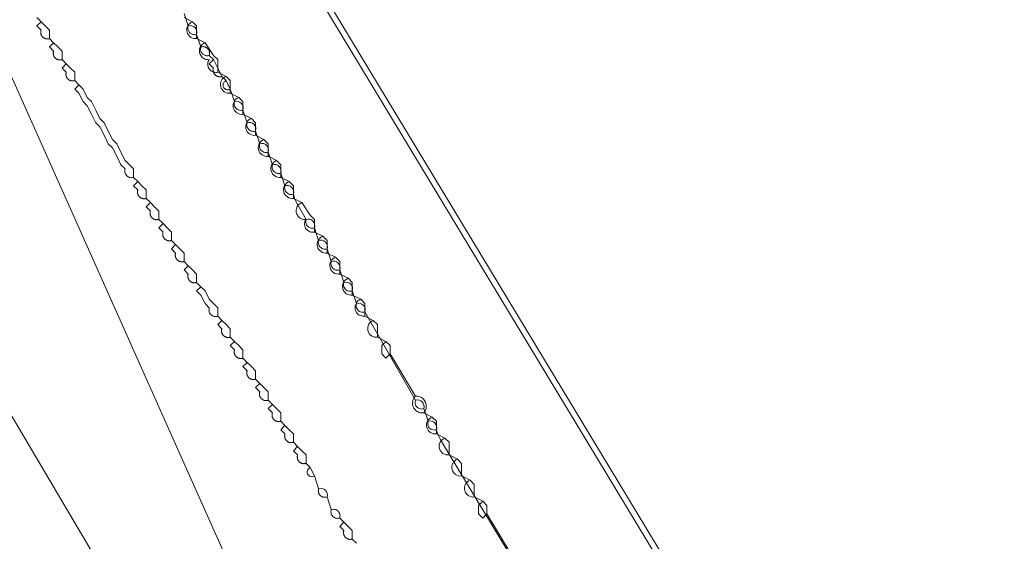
# Model space of a CAD drawing. Header units: inches. Extents: x 158416 to 160804, y 432611 to 437652.
# Tile 56 of 193: x 159180 to 159258, y 433170 to 433212. Entities that reach past the tile are written whole.
import ezdxf

# ---------------------------------------------------------------- set-up
doc = ezdxf.new("R2010")
doc.units = ezdxf.units.IN
doc.header["$MEASUREMENT"] = 0
doc.linetypes.add('DASHDOT', pattern=[0])
for name, color, linetype in [('4.2-K&L-LAAGSPANNING', 10, 'Continuous'), ('4.2-K&L-MIDDENSPANNING', 10, 'Continuous'), ('4.2-K&L-SIGNAAL UPC', 222, 'Continuous')]:
    doc.layers.add(name, color=color, linetype=linetype)

msp = doc.modelspace()

# ---------------------------------------------------------------- linework, layer by layer
at = {"layer": '4.2-K&L-LAAGSPANNING', "linetype": 'DASHDOT', "lineweight": 0, "ltscale": 2}
for points in [[(159189.333, 433199.333, 0), (159189.333, 433200, 0), (159189, 433200.333, 0), (159188.667, 433200.667, 0), (159188.333, 433201.333, 0), (159188, 433202, 0), (159187.667, 433202.333, 0), (159187.333, 433203, 0), (159187, 433203.667, 0), (159186.667, 433204, 0), (159186.333, 433204.667, 0), (159186, 433205.333, 0), (159185.667, 433205.667, 0), (159185.333, 433206.333, 0), (159185, 433206.667, 0), (159184.667, 433207, 0), (159184.667, 433207.667, 0), (159184.333, 433208, 0), (159184, 433208.333, 0), (159183.667, 433208.667, 0), (159183.667, 433209.333, 0), (159183.333, 433209.667, 0), (159183, 433210, 0), (159182.667, 433210.333, 0), (159182.667, 433211, 0), (159182.333, 433211.333, 0), (159182, 433211.667, 0), (159181.667, 433212, 0)], [(159195.333, 433209, 0), (159195.274, 433208.984, 0), (159195.213, 433208.975, 0), (159195.152, 433208.973, 0), (159195.091, 433208.979, 0), (159195.031, 433208.991, 0), (159194.972, 433209.01, 0), (159194.917, 433209.036, 0), (159194.865, 433209.068, 0), (159194.816, 433209.106, 0), (159194.773, 433209.15, 0), (159194.735, 433209.198, 0), (159194.703, 433209.25, 0), (159194.677, 433209.306, 0), (159194.658, 433209.364, 0), (159194.645, 433209.424, 0), (159194.64, 433209.485, 0), (159194.642, 433209.547, 0), (159194.651, 433209.607, 0), (159194.667, 433209.667, 0), (159194.333, 433210.667, 0), (159194.274, 433210.651, 0), (159194.213, 433210.642, 0), (159194.152, 433210.64, 0), (159194.091, 433210.645, 0), (159194.031, 433210.658, 0), (159193.972, 433210.677, 0), (159193.917, 433210.703, 0), (159193.865, 433210.735, 0), (159193.816, 433210.773, 0), (159193.773, 433210.816, 0), (159193.735, 433210.865, 0), (159193.703, 433210.917, 0), (159193.677, 433210.972, 0), (159193.658, 433211.031, 0), (159193.645, 433211.091, 0), (159193.64, 433211.152, 0), (159193.642, 433211.213, 0), (159193.651, 433211.274, 0), (159193.667, 433211.333, 0), (159193.333, 433212.333, 0)], [(159182.667, 433210.333, 0), (159182.644, 433210.326, 0), (159182.621, 433210.32, 0), (159182.598, 433210.315, 0), (159182.574, 433210.312, 0), (159182.55, 433210.309, 0), (159182.527, 433210.307, 0), (159182.503, 433210.306, 0), (159182.479, 433210.307, 0), (159182.455, 433210.308, 0), (159182.432, 433210.311, 0), (159182.408, 433210.314, 0), (159182.385, 433210.319, 0), (159182.362, 433210.325, 0), (159182.339, 433210.332, 0), (159182.316, 433210.339, 0), (159182.294, 433210.348, 0), (159182.272, 433210.358, 0), (159182.251, 433210.369, 0), (159182.23, 433210.38, 0), (159182.21, 433210.393, 0), (159182.191, 433210.407, 0), (159182.172, 433210.421, 0), (159182.153, 433210.436, 0), (159182.136, 433210.452, 0), (159182.119, 433210.469, 0), (159182.103, 433210.487, 0), (159182.088, 433210.505, 0), (159182.073, 433210.524, 0), (159182.06, 433210.544, 0), (159182.047, 433210.564, 0), (159182.035, 433210.585, 0), (159182.025, 433210.606, 0), (159182.015, 433210.628, 0), (159182.006, 433210.65, 0), (159181.998, 433210.672, 0), (159181.992, 433210.695, 0), (159181.986, 433210.718, 0), (159181.981, 433210.742, 0), (159181.977, 433210.765, 0), (159181.975, 433210.789, 0), (159181.973, 433210.812, 0), (159181.973, 433210.836, 0), (159181.974, 433210.86, 0), (159181.975, 433210.884, 0), (159181.978, 433210.908, 0), (159181.982, 433210.931, 0), (159181.987, 433210.954, 0), (159181.993, 433210.977, 0), (159182, 433211, 0), (159181.667, 433211.333, 0), (159182, 433211.667, 0)], [(159183.667, 433208.667, 0), (159183.644, 433208.66, 0), (159183.621, 433208.654, 0), (159183.598, 433208.649, 0), (159183.574, 433208.645, 0), (159183.55, 433208.642, 0), (159183.527, 433208.64, 0), (159183.503, 433208.64, 0), (159183.479, 433208.64, 0), (159183.455, 433208.642, 0), (159183.432, 433208.644, 0), (159183.408, 433208.648, 0), (159183.385, 433208.652, 0), (159183.362, 433208.658, 0), (159183.339, 433208.665, 0), (159183.316, 433208.673, 0), (159183.294, 433208.682, 0), (159183.273, 433208.691, 0), (159183.251, 433208.702, 0), (159183.231, 433208.714, 0), (159183.21, 433208.726, 0), (159183.191, 433208.74, 0), (159183.172, 433208.754, 0), (159183.154, 433208.77, 0), (159183.136, 433208.786, 0), (159183.119, 433208.803, 0), (159183.103, 433208.82, 0), (159183.088, 433208.838, 0), (159183.073, 433208.857, 0), (159183.06, 433208.877, 0), (159183.047, 433208.897, 0), (159183.036, 433208.918, 0), (159183.025, 433208.939, 0), (159183.015, 433208.961, 0), (159183.006, 433208.983, 0), (159182.998, 433209.005, 0), (159182.992, 433209.028, 0), (159182.986, 433209.051, 0), (159182.981, 433209.075, 0), (159182.978, 433209.098, 0), (159182.975, 433209.122, 0), (159182.974, 433209.146, 0), (159182.973, 433209.17, 0), (159182.974, 433209.193, 0), (159182.976, 433209.217, 0), (159182.978, 433209.241, 0), (159182.982, 433209.264, 0), (159182.987, 433209.288, 0), (159182.993, 433209.311, 0), (159183, 433209.333, 0), (159182.667, 433209.667, 0), (159183, 433210, 0)], [(159197, 433206.333, 0), (159196.667, 433207, 0), (159196.333, 433207.333, 0), (159196, 433208, 0), (159195.667, 433208.667, 0), (159195.333, 433209, 0), (159195.344, 433209.036, 0), (159195.352, 433209.073, 0), (159195.357, 433209.11, 0), (159195.36, 433209.148, 0), (159195.36, 433209.185, 0), (159195.357, 433209.223, 0), (159195.352, 433209.26, 0), (159195.344, 433209.297, 0), (159195.333, 433209.333, 0), (159195.32, 433209.368, 0), (159195.305, 433209.403, 0), (159195.287, 433209.436, 0), (159195.266, 433209.467, 0), (159195.244, 433209.497, 0), (159195.219, 433209.526, 0), (159195.192, 433209.552, 0), (159195.164, 433209.577, 0), (159195.134, 433209.6, 0), (159195.102, 433209.62, 0), (159195.069, 433209.638, 0), (159195.035, 433209.654, 0), (159195, 433209.667, 0), (159194.964, 433209.677, 0), (159194.927, 433209.685, 0), (159194.89, 433209.691, 0), (159194.852, 433209.693, 0), (159194.814, 433209.693, 0), (159194.777, 433209.691, 0), (159194.74, 433209.685, 0), (159194.703, 433209.677, 0), (159194.667, 433209.667, 0)], [(159184.667, 433207, 0), (159184.644, 433206.993, 0), (159184.621, 433206.987, 0), (159184.598, 433206.982, 0), (159184.574, 433206.978, 0), (159184.55, 433206.976, 0), (159184.527, 433206.974, 0), (159184.503, 433206.973, 0), (159184.479, 433206.974, 0), (159184.455, 433206.975, 0), (159184.432, 433206.978, 0), (159184.408, 433206.981, 0), (159184.385, 433206.986, 0), (159184.362, 433206.992, 0), (159184.339, 433206.998, 0), (159184.316, 433207.006, 0), (159184.294, 433207.015, 0), (159184.273, 433207.025, 0), (159184.251, 433207.036, 0), (159184.231, 433207.047, 0), (159184.21, 433207.06, 0), (159184.191, 433207.073, 0), (159184.172, 433207.088, 0), (159184.154, 433207.103, 0), (159184.136, 433207.119, 0), (159184.119, 433207.136, 0), (159184.103, 433207.154, 0), (159184.088, 433207.172, 0), (159184.073, 433207.191, 0), (159184.06, 433207.21, 0), (159184.047, 433207.231, 0), (159184.036, 433207.251, 0), (159184.025, 433207.273, 0), (159184.015, 433207.294, 0), (159184.006, 433207.316, 0), (159183.998, 433207.339, 0), (159183.992, 433207.362, 0), (159183.986, 433207.385, 0), (159183.981, 433207.408, 0), (159183.978, 433207.432, 0), (159183.975, 433207.455, 0), (159183.974, 433207.479, 0), (159183.973, 433207.503, 0), (159183.974, 433207.527, 0), (159183.976, 433207.55, 0), (159183.978, 433207.574, 0), (159183.982, 433207.598, 0), (159183.987, 433207.621, 0), (159183.993, 433207.644, 0), (159184, 433207.667, 0), (159183.667, 433208, 0), (159184, 433208.333, 0)], [(159196.333, 433207.333, 0), (159196.311, 433207.326, 0), (159196.287, 433207.32, 0), (159196.264, 433207.315, 0), (159196.241, 433207.311, 0), (159196.217, 433207.309, 0), (159196.193, 433207.307, 0), (159196.169, 433207.306, 0), (159196.146, 433207.307, 0), (159196.122, 433207.308, 0), (159196.098, 433207.311, 0), (159196.075, 433207.314, 0), (159196.051, 433207.319, 0), (159196.028, 433207.325, 0), (159196.005, 433207.332, 0), (159195.983, 433207.339, 0), (159195.961, 433207.348, 0), (159195.939, 433207.358, 0), (159195.918, 433207.369, 0), (159195.897, 433207.38, 0), (159195.877, 433207.393, 0), (159195.857, 433207.407, 0), (159195.838, 433207.421, 0), (159195.82, 433207.436, 0), (159195.802, 433207.452, 0), (159195.786, 433207.469, 0), (159195.77, 433207.487, 0), (159195.754, 433207.505, 0), (159195.74, 433207.524, 0), (159195.726, 433207.544, 0), (159195.714, 433207.564, 0), (159195.702, 433207.585, 0), (159195.691, 433207.606, 0), (159195.681, 433207.628, 0), (159195.673, 433207.65, 0), (159195.665, 433207.672, 0), (159195.658, 433207.695, 0), (159195.652, 433207.718, 0), (159195.648, 433207.741, 0), (159195.644, 433207.765, 0), (159195.641, 433207.789, 0), (159195.64, 433207.812, 0), (159195.64, 433207.836, 0), (159195.64, 433207.86, 0), (159195.642, 433207.884, 0), (159195.645, 433207.908, 0), (159195.649, 433207.931, 0), (159195.654, 433207.954, 0), (159195.66, 433207.977, 0), (159195.667, 433208, 0), (159195.333, 433208.333, 0), (159195.667, 433208.667, 0)], [(159196, 433188.333, 0), (159196, 433189, 0), (159195.667, 433189.333, 0), (159195.333, 433189.667, 0), (159195, 433190.333, 0), (159194.667, 433190.667, 0), (159194.333, 433191, 0), (159194.333, 433191.667, 0), (159194, 433192, 0), (159193.667, 433192.333, 0), (159193.333, 433192.667, 0), (159193.333, 433193.333, 0), (159193, 433193.667, 0), (159192.667, 433194, 0), (159192.333, 433194.333, 0), (159192.333, 433195, 0), (159192, 433195.333, 0), (159191.667, 433195.667, 0), (159191.333, 433196, 0), (159191.333, 433196.667, 0), (159191, 433197, 0), (159190.667, 433197.333, 0), (159190.333, 433197.667, 0), (159190.333, 433198.333, 0), (159190, 433198.667, 0), (159189.667, 433199, 0), (159189.333, 433199.333, 0), (159189.252, 433199.313, 0), (159189.169, 433199.306, 0), (159189.086, 433199.312, 0), (159189.005, 433199.332, 0), (159188.928, 433199.363, 0), (159188.857, 433199.407, 0), (159188.794, 433199.461, 0), (159188.74, 433199.524, 0), (159188.696, 433199.595, 0), (159188.665, 433199.672, 0), (159188.646, 433199.753, 0), (159188.64, 433199.836, 0), (159188.647, 433199.919, 0), (159188.667, 433200, 0), (159188.333, 433200.333, 0), (159188, 433201, 0), (159187.667, 433201.667, 0), (159187.333, 433202, 0), (159187, 433202.667, 0), (159186.667, 433203.333, 0), (159186.333, 433203.667, 0), (159186, 433204.333, 0), (159185.667, 433205, 0), (159185.333, 433205.333, 0), (159185, 433206, 0), (159184.667, 433206.333, 0), (159185, 433206.667, 0)], [(159247.267, 433122.967, 0), (159213.744, 433178.385, 0), (159213.568, 433178.683, 0), (159213.431, 433179.001, 0), (159213.333, 433179.333, 0), (159213.246, 433179.312, 0), (159213.157, 433179.306, 0), (159213.067, 433179.316, 0), (159212.981, 433179.34, 0), (159212.9, 433179.379, 0), (159212.827, 433179.43, 0), (159212.764, 433179.494, 0), (159212.712, 433179.567, 0), (159212.673, 433179.648, 0), (159212.649, 433179.734, 0), (159212.64, 433179.823, 0), (159212.646, 433179.913, 0), (159212.667, 433180, 0), (159212.333, 433181, 0), (159212.246, 433180.979, 0), (159212.157, 433180.973, 0), (159212.068, 433180.983, 0), (159211.981, 433181.007, 0), (159211.9, 433181.045, 0), (159211.827, 433181.097, 0), (159211.764, 433181.16, 0), (159211.712, 433181.234, 0), (159211.673, 433181.315, 0), (159211.649, 433181.401, 0), (159211.64, 433181.49, 0), (159211.646, 433181.58, 0), (159211.667, 433181.667, 0), (159207.667, 433188.667, 0), (159207.58, 433188.646, 0), (159207.49, 433188.64, 0), (159207.401, 433188.649, 0), (159207.315, 433188.673, 0), (159207.234, 433188.712, 0), (159207.16, 433188.764, 0), (159207.097, 433188.827, 0), (159207.045, 433188.9, 0), (159207.007, 433188.981, 0), (159206.983, 433189.068, 0), (159206.973, 433189.157, 0), (159206.979, 433189.246, 0), (159207, 433189.333, 0), (159206.667, 433190.333, 0), (159206.58, 433190.312, 0), (159206.49, 433190.306, 0), (159206.401, 433190.316, 0), (159206.315, 433190.34, 0), (159206.234, 433190.379, 0), (159206.16, 433190.43, 0), (159206.097, 433190.494, 0), (159206.045, 433190.567, 0), (159206.007, 433190.648, 0), (159205.982, 433190.734, 0), (159205.973, 433190.823, 0), (159205.979, 433190.913, 0), (159206, 433191, 0), (159205.667, 433192, 0), (159205.58, 433191.979, 0), (159205.49, 433191.973, 0), (159205.401, 433191.983, 0), (159205.315, 433192.007, 0), (159205.234, 433192.045, 0), (159205.161, 433192.097, 0), (159205.097, 433192.161, 0), (159205.045, 433192.234, 0), (159205.007, 433192.315, 0), (159204.983, 433192.401, 0), (159204.973, 433192.49, 0), (159204.979, 433192.58, 0), (159205, 433192.667, 0), (159204.667, 433193.667, 0), (159204.58, 433193.646, 0), (159204.49, 433193.64, 0), (159204.401, 433193.649, 0), (159204.315, 433193.673, 0), (159204.234, 433193.712, 0), (159204.16, 433193.764, 0), (159204.097, 433193.827, 0), (159204.045, 433193.9, 0), (159204.007, 433193.981, 0), (159203.983, 433194.068, 0), (159203.973, 433194.157, 0), (159203.979, 433194.246, 0), (159204, 433194.333, 0), (159203.667, 433195.333, 0), (159203.58, 433195.312, 0), (159203.49, 433195.306, 0), (159203.401, 433195.316, 0), (159203.315, 433195.34, 0), (159203.234, 433195.379, 0), (159203.16, 433195.43, 0), (159203.097, 433195.494, 0), (159203.045, 433195.567, 0), (159203.007, 433195.648, 0), (159202.982, 433195.734, 0), (159202.973, 433195.823, 0), (159202.979, 433195.913, 0), (159203, 433196, 0), (159202.41, 433197.051, 0), (159202.235, 433197.35, 0), (159202.097, 433197.668, 0), (159202, 433198, 0), (159201.913, 433197.979, 0), (159201.823, 433197.973, 0), (159201.734, 433197.982, 0), (159201.648, 433198.007, 0), (159201.567, 433198.045, 0), (159201.494, 433198.097, 0), (159201.43, 433198.16, 0), (159201.379, 433198.234, 0), (159201.34, 433198.315, 0), (159201.316, 433198.401, 0), (159201.306, 433198.49, 0), (159201.312, 433198.58, 0), (159201.333, 433198.667, 0), (159201, 433199.667, 0), (159200.913, 433199.646, 0), (159200.823, 433199.64, 0), (159200.734, 433199.649, 0), (159200.648, 433199.673, 0), (159200.567, 433199.712, 0), (159200.494, 433199.764, 0), (159200.43, 433199.827, 0), (159200.379, 433199.9, 0), (159200.34, 433199.981, 0), (159200.316, 433200.067, 0), (159200.306, 433200.157, 0), (159200.312, 433200.246, 0), (159200.333, 433200.333, 0), (159200, 433201.333, 0), (159199.913, 433201.312, 0), (159199.823, 433201.306, 0), (159199.734, 433201.316, 0), (159199.648, 433201.34, 0), (159199.567, 433201.378, 0), (159199.494, 433201.43, 0), (159199.43, 433201.494, 0), (159199.378, 433201.567, 0), (159199.34, 433201.648, 0), (159199.316, 433201.734, 0), (159199.306, 433201.823, 0), (159199.312, 433201.913, 0), (159199.333, 433202, 0), (159199, 433203, 0), (159198.913, 433202.979, 0), (159198.823, 433202.973, 0), (159198.734, 433202.982, 0), (159198.648, 433203.007, 0), (159198.567, 433203.045, 0), (159198.494, 433203.097, 0), (159198.43, 433203.16, 0), (159198.379, 433203.234, 0), (159198.34, 433203.315, 0), (159198.316, 433203.401, 0), (159198.306, 433203.49, 0), (159198.312, 433203.58, 0), (159198.333, 433203.667, 0), (159198, 433204.667, 0), (159197.913, 433204.646, 0), (159197.823, 433204.64, 0), (159197.734, 433204.649, 0), (159197.648, 433204.673, 0), (159197.567, 433204.712, 0), (159197.494, 433204.764, 0), (159197.43, 433204.827, 0), (159197.379, 433204.9, 0), (159197.34, 433204.981, 0), (159197.316, 433205.067, 0), (159197.306, 433205.157, 0), (159197.312, 433205.246, 0), (159197.333, 433205.333, 0), (159197, 433206.333, 0), (159196.945, 433206.304, 0), (159196.885, 433206.284, 0), (159196.823, 433206.274, 0), (159196.76, 433206.275, 0), (159196.698, 433206.287, 0), (159196.639, 433206.309, 0), (159196.584, 433206.34, 0), (159196.536, 433206.38, 0), (159196.494, 433206.427, 0), (159196.462, 433206.481, 0), (159196.438, 433206.539, 0), (159196.425, 433206.601, 0), (159196.422, 433206.664, 0), (159196.43, 433206.726, 0), (159196.448, 433206.786, 0), (159196.476, 433206.843, 0), (159196.513, 433206.893, 0), (159196.558, 433206.938, 0), (159196.61, 433206.973, 0), (159196.667, 433207, 0)], [(159190.333, 433197.667, 0), (159190.311, 433197.66, 0), (159190.288, 433197.654, 0), (159190.264, 433197.649, 0), (159190.241, 433197.645, 0), (159190.217, 433197.642, 0), (159190.193, 433197.64, 0), (159190.17, 433197.64, 0), (159190.146, 433197.64, 0), (159190.122, 433197.642, 0), (159190.098, 433197.644, 0), (159190.075, 433197.648, 0), (159190.051, 433197.652, 0), (159190.028, 433197.658, 0), (159190.005, 433197.665, 0), (159189.983, 433197.673, 0), (159189.961, 433197.682, 0), (159189.939, 433197.691, 0), (159189.918, 433197.702, 0), (159189.897, 433197.714, 0), (159189.877, 433197.726, 0), (159189.857, 433197.74, 0), (159189.838, 433197.754, 0), (159189.82, 433197.77, 0), (159189.803, 433197.786, 0), (159189.786, 433197.803, 0), (159189.77, 433197.82, 0), (159189.754, 433197.838, 0), (159189.74, 433197.857, 0), (159189.726, 433197.877, 0), (159189.714, 433197.897, 0), (159189.702, 433197.918, 0), (159189.691, 433197.939, 0), (159189.682, 433197.961, 0), (159189.673, 433197.983, 0), (159189.665, 433198.005, 0), (159189.658, 433198.028, 0), (159189.652, 433198.051, 0), (159189.648, 433198.075, 0), (159189.644, 433198.098, 0), (159189.642, 433198.122, 0), (159189.64, 433198.146, 0), (159189.64, 433198.17, 0), (159189.64, 433198.193, 0), (159189.642, 433198.217, 0), (159189.645, 433198.241, 0), (159189.649, 433198.264, 0), (159189.654, 433198.288, 0), (159189.66, 433198.311, 0), (159189.667, 433198.333, 0), (159189.333, 433198.667, 0), (159189.667, 433199, 0)], [(159191.333, 433196, 0), (159191.311, 433195.993, 0), (159191.288, 433195.987, 0), (159191.264, 433195.982, 0), (159191.241, 433195.978, 0), (159191.217, 433195.976, 0), (159191.193, 433195.974, 0), (159191.17, 433195.973, 0), (159191.146, 433195.974, 0), (159191.122, 433195.975, 0), (159191.098, 433195.978, 0), (159191.075, 433195.981, 0), (159191.051, 433195.986, 0), (159191.028, 433195.992, 0), (159191.005, 433195.998, 0), (159190.983, 433196.006, 0), (159190.961, 433196.015, 0), (159190.939, 433196.025, 0), (159190.918, 433196.036, 0), (159190.897, 433196.047, 0), (159190.877, 433196.06, 0), (159190.857, 433196.073, 0), (159190.838, 433196.088, 0), (159190.82, 433196.103, 0), (159190.803, 433196.119, 0), (159190.786, 433196.136, 0), (159190.77, 433196.154, 0), (159190.754, 433196.172, 0), (159190.74, 433196.191, 0), (159190.726, 433196.21, 0), (159190.714, 433196.231, 0), (159190.702, 433196.251, 0), (159190.691, 433196.273, 0), (159190.682, 433196.294, 0), (159190.673, 433196.316, 0), (159190.665, 433196.339, 0), (159190.658, 433196.362, 0), (159190.652, 433196.385, 0), (159190.648, 433196.408, 0), (159190.644, 433196.432, 0), (159190.642, 433196.455, 0), (159190.64, 433196.479, 0), (159190.64, 433196.503, 0), (159190.64, 433196.527, 0), (159190.642, 433196.55, 0), (159190.645, 433196.574, 0), (159190.649, 433196.598, 0), (159190.654, 433196.621, 0), (159190.66, 433196.644, 0), (159190.667, 433196.667, 0), (159190.333, 433197, 0), (159190.667, 433197.333, 0)], [(159192.333, 433194.333, 0), (159192.311, 433194.326, 0), (159192.287, 433194.32, 0), (159192.264, 433194.315, 0), (159192.241, 433194.311, 0), (159192.217, 433194.309, 0), (159192.193, 433194.307, 0), (159192.169, 433194.306, 0), (159192.146, 433194.307, 0), (159192.122, 433194.308, 0), (159192.098, 433194.311, 0), (159192.075, 433194.314, 0), (159192.051, 433194.319, 0), (159192.028, 433194.325, 0), (159192.005, 433194.332, 0), (159191.983, 433194.339, 0), (159191.961, 433194.348, 0), (159191.939, 433194.358, 0), (159191.918, 433194.369, 0), (159191.897, 433194.38, 0), (159191.877, 433194.393, 0), (159191.857, 433194.407, 0), (159191.838, 433194.421, 0), (159191.82, 433194.436, 0), (159191.802, 433194.452, 0), (159191.786, 433194.469, 0), (159191.77, 433194.487, 0), (159191.754, 433194.505, 0), (159191.74, 433194.524, 0), (159191.726, 433194.544, 0), (159191.714, 433194.564, 0), (159191.702, 433194.585, 0), (159191.691, 433194.606, 0), (159191.681, 433194.628, 0), (159191.673, 433194.65, 0), (159191.665, 433194.672, 0), (159191.658, 433194.695, 0), (159191.652, 433194.718, 0), (159191.648, 433194.741, 0), (159191.644, 433194.765, 0), (159191.641, 433194.789, 0), (159191.64, 433194.812, 0), (159191.64, 433194.836, 0), (159191.64, 433194.86, 0), (159191.642, 433194.884, 0), (159191.645, 433194.908, 0), (159191.649, 433194.931, 0), (159191.654, 433194.954, 0), (159191.66, 433194.977, 0), (159191.667, 433195, 0), (159191.333, 433195.333, 0), (159191.667, 433195.667, 0)], [(159193.333, 433192.667, 0), (159193.311, 433192.66, 0), (159193.288, 433192.654, 0), (159193.264, 433192.649, 0), (159193.241, 433192.645, 0), (159193.217, 433192.642, 0), (159193.193, 433192.64, 0), (159193.17, 433192.64, 0), (159193.146, 433192.64, 0), (159193.122, 433192.642, 0), (159193.098, 433192.644, 0), (159193.075, 433192.648, 0), (159193.051, 433192.652, 0), (159193.028, 433192.658, 0), (159193.005, 433192.665, 0), (159192.983, 433192.673, 0), (159192.961, 433192.682, 0), (159192.939, 433192.691, 0), (159192.918, 433192.702, 0), (159192.897, 433192.714, 0), (159192.877, 433192.726, 0), (159192.857, 433192.74, 0), (159192.838, 433192.754, 0), (159192.82, 433192.77, 0), (159192.803, 433192.786, 0), (159192.786, 433192.803, 0), (159192.77, 433192.82, 0), (159192.754, 433192.838, 0), (159192.74, 433192.857, 0), (159192.726, 433192.877, 0), (159192.714, 433192.897, 0), (159192.702, 433192.918, 0), (159192.691, 433192.939, 0), (159192.682, 433192.961, 0), (159192.673, 433192.983, 0), (159192.665, 433193.005, 0), (159192.658, 433193.028, 0), (159192.652, 433193.051, 0), (159192.648, 433193.075, 0), (159192.644, 433193.098, 0), (159192.642, 433193.122, 0), (159192.64, 433193.146, 0), (159192.64, 433193.17, 0), (159192.64, 433193.193, 0), (159192.642, 433193.217, 0), (159192.645, 433193.241, 0), (159192.649, 433193.264, 0), (159192.654, 433193.288, 0), (159192.66, 433193.311, 0), (159192.667, 433193.333, 0), (159192.333, 433193.667, 0), (159192.667, 433194, 0)], [(159194.333, 433191, 0), (159194.311, 433190.993, 0), (159194.288, 433190.987, 0), (159194.264, 433190.982, 0), (159194.241, 433190.978, 0), (159194.217, 433190.976, 0), (159194.193, 433190.974, 0), (159194.17, 433190.973, 0), (159194.146, 433190.974, 0), (159194.122, 433190.975, 0), (159194.098, 433190.978, 0), (159194.075, 433190.981, 0), (159194.051, 433190.986, 0), (159194.028, 433190.992, 0), (159194.005, 433190.998, 0), (159193.983, 433191.006, 0), (159193.961, 433191.015, 0), (159193.939, 433191.025, 0), (159193.918, 433191.036, 0), (159193.897, 433191.047, 0), (159193.877, 433191.06, 0), (159193.857, 433191.073, 0), (159193.838, 433191.088, 0), (159193.82, 433191.103, 0), (159193.803, 433191.119, 0), (159193.786, 433191.136, 0), (159193.77, 433191.154, 0), (159193.754, 433191.172, 0), (159193.74, 433191.191, 0), (159193.726, 433191.21, 0), (159193.714, 433191.231, 0), (159193.702, 433191.251, 0), (159193.691, 433191.273, 0), (159193.682, 433191.294, 0), (159193.673, 433191.316, 0), (159193.665, 433191.339, 0), (159193.658, 433191.362, 0), (159193.652, 433191.385, 0), (159193.648, 433191.408, 0), (159193.644, 433191.432, 0), (159193.642, 433191.455, 0), (159193.64, 433191.479, 0), (159193.64, 433191.503, 0), (159193.64, 433191.527, 0), (159193.642, 433191.55, 0), (159193.645, 433191.574, 0), (159193.649, 433191.598, 0), (159193.654, 433191.621, 0), (159193.66, 433191.644, 0), (159193.667, 433191.667, 0), (159193.333, 433192, 0), (159193.667, 433192.333, 0)], [(159205.667, 433172.333, 0), (159205.586, 433172.313, 0), (159205.503, 433172.306, 0), (159205.42, 433172.312, 0), (159205.339, 433172.332, 0), (159205.262, 433172.363, 0), (159205.191, 433172.407, 0), (159205.127, 433172.461, 0), (159205.073, 433172.524, 0), (159205.03, 433172.595, 0), (159204.998, 433172.672, 0), (159204.979, 433172.753, 0), (159204.973, 433172.836, 0), (159204.98, 433172.919, 0), (159205, 433173, 0), (159204.667, 433174, 0), (159204.586, 433173.98, 0), (159204.503, 433173.973, 0), (159204.42, 433173.979, 0), (159204.339, 433173.998, 0), (159204.262, 433174.03, 0), (159204.191, 433174.073, 0), (159204.127, 433174.127, 0), (159204.073, 433174.191, 0), (159204.03, 433174.262, 0), (159203.998, 433174.339, 0), (159203.979, 433174.42, 0), (159203.973, 433174.503, 0), (159203.98, 433174.586, 0), (159204, 433174.667, 0), (159203.667, 433175.667, 0), (159203.333, 433176.333, 0), (159203, 433176.667, 0), (159203, 433177.333, 0), (159202.667, 433177.667, 0), (159202.333, 433178, 0), (159202, 433178.333, 0), (159202, 433179, 0), (159201.667, 433179.333, 0), (159201.333, 433179.667, 0), (159201, 433180, 0), (159201, 433180.667, 0), (159200.667, 433181, 0), (159200.333, 433181.333, 0), (159200, 433181.667, 0), (159200, 433182.333, 0), (159199.667, 433182.667, 0), (159199.333, 433183, 0), (159199, 433183.333, 0), (159199, 433184, 0), (159198.667, 433184.333, 0), (159198.333, 433184.667, 0), (159198, 433185, 0), (159198, 433185.667, 0), (159197.667, 433186, 0), (159197.333, 433186.333, 0), (159197, 433186.667, 0), (159197, 433187.333, 0), (159196.667, 433187.667, 0), (159196.333, 433188, 0), (159196, 433188.333, 0), (159195.919, 433188.313, 0), (159195.836, 433188.306, 0), (159195.753, 433188.312, 0), (159195.672, 433188.331, 0), (159195.595, 433188.363, 0), (159195.524, 433188.406, 0), (159195.461, 433188.461, 0), (159195.406, 433188.524, 0), (159195.363, 433188.595, 0), (159195.331, 433188.672, 0), (159195.312, 433188.753, 0), (159195.306, 433188.836, 0), (159195.313, 433188.919, 0), (159195.333, 433189, 0), (159195, 433189.333, 0), (159194.667, 433190, 0), (159194.333, 433190.333, 0), (159194.667, 433190.667, 0)], [(159197, 433186.667, 0), (159196.977, 433186.66, 0), (159196.954, 433186.654, 0), (159196.931, 433186.649, 0), (159196.908, 433186.645, 0), (159196.884, 433186.642, 0), (159196.86, 433186.64, 0), (159196.836, 433186.64, 0), (159196.812, 433186.64, 0), (159196.789, 433186.641, 0), (159196.765, 433186.644, 0), (159196.741, 433186.648, 0), (159196.718, 433186.652, 0), (159196.695, 433186.658, 0), (159196.672, 433186.665, 0), (159196.65, 433186.673, 0), (159196.628, 433186.681, 0), (159196.606, 433186.691, 0), (159196.585, 433186.702, 0), (159196.564, 433186.714, 0), (159196.544, 433186.726, 0), (159196.524, 433186.74, 0), (159196.505, 433186.754, 0), (159196.487, 433186.77, 0), (159196.469, 433186.786, 0), (159196.452, 433186.802, 0), (159196.436, 433186.82, 0), (159196.421, 433186.838, 0), (159196.407, 433186.857, 0), (159196.393, 433186.877, 0), (159196.38, 433186.897, 0), (159196.369, 433186.918, 0), (159196.358, 433186.939, 0), (159196.348, 433186.961, 0), (159196.339, 433186.983, 0), (159196.332, 433187.005, 0), (159196.325, 433187.028, 0), (159196.319, 433187.051, 0), (159196.314, 433187.075, 0), (159196.311, 433187.098, 0), (159196.308, 433187.122, 0), (159196.307, 433187.146, 0), (159196.306, 433187.169, 0), (159196.307, 433187.193, 0), (159196.309, 433187.217, 0), (159196.311, 433187.241, 0), (159196.315, 433187.264, 0), (159196.32, 433187.287, 0), (159196.326, 433187.311, 0), (159196.333, 433187.333, 0), (159196, 433187.667, 0), (159196.333, 433188, 0)], [(159198, 433185, 0), (159197.977, 433184.993, 0), (159197.954, 433184.987, 0), (159197.931, 433184.982, 0), (159197.908, 433184.978, 0), (159197.884, 433184.975, 0), (159197.86, 433184.974, 0), (159197.836, 433184.973, 0), (159197.812, 433184.973, 0), (159197.789, 433184.975, 0), (159197.765, 433184.977, 0), (159197.742, 433184.981, 0), (159197.718, 433184.986, 0), (159197.695, 433184.992, 0), (159197.672, 433184.998, 0), (159197.65, 433185.006, 0), (159197.628, 433185.015, 0), (159197.606, 433185.025, 0), (159197.585, 433185.035, 0), (159197.564, 433185.047, 0), (159197.544, 433185.06, 0), (159197.524, 433185.073, 0), (159197.505, 433185.088, 0), (159197.487, 433185.103, 0), (159197.469, 433185.119, 0), (159197.452, 433185.136, 0), (159197.436, 433185.153, 0), (159197.421, 433185.172, 0), (159197.407, 433185.191, 0), (159197.393, 433185.21, 0), (159197.38, 433185.23, 0), (159197.369, 433185.251, 0), (159197.358, 433185.272, 0), (159197.348, 433185.294, 0), (159197.339, 433185.316, 0), (159197.332, 433185.339, 0), (159197.325, 433185.362, 0), (159197.319, 433185.385, 0), (159197.314, 433185.408, 0), (159197.311, 433185.432, 0), (159197.308, 433185.455, 0), (159197.307, 433185.479, 0), (159197.306, 433185.503, 0), (159197.307, 433185.527, 0), (159197.309, 433185.55, 0), (159197.312, 433185.574, 0), (159197.315, 433185.598, 0), (159197.32, 433185.621, 0), (159197.326, 433185.644, 0), (159197.333, 433185.667, 0), (159197, 433186, 0), (159197.333, 433186.333, 0)], [(159199, 433183.333, 0), (159198.977, 433183.326, 0), (159198.954, 433183.32, 0), (159198.931, 433183.315, 0), (159198.907, 433183.311, 0), (159198.884, 433183.309, 0), (159198.86, 433183.307, 0), (159198.836, 433183.306, 0), (159198.812, 433183.307, 0), (159198.789, 433183.308, 0), (159198.765, 433183.311, 0), (159198.741, 433183.314, 0), (159198.718, 433183.319, 0), (159198.695, 433183.325, 0), (159198.672, 433183.331, 0), (159198.65, 433183.339, 0), (159198.627, 433183.348, 0), (159198.606, 433183.358, 0), (159198.584, 433183.369, 0), (159198.564, 433183.38, 0), (159198.544, 433183.393, 0), (159198.524, 433183.406, 0), (159198.505, 433183.421, 0), (159198.487, 433183.436, 0), (159198.469, 433183.452, 0), (159198.452, 433183.469, 0), (159198.436, 433183.487, 0), (159198.421, 433183.505, 0), (159198.406, 433183.524, 0), (159198.393, 433183.544, 0), (159198.38, 433183.564, 0), (159198.369, 433183.584, 0), (159198.358, 433183.606, 0), (159198.348, 433183.627, 0), (159198.339, 433183.65, 0), (159198.331, 433183.672, 0), (159198.325, 433183.695, 0), (159198.319, 433183.718, 0), (159198.314, 433183.741, 0), (159198.311, 433183.765, 0), (159198.308, 433183.789, 0), (159198.307, 433183.812, 0), (159198.306, 433183.836, 0), (159198.307, 433183.86, 0), (159198.309, 433183.884, 0), (159198.311, 433183.907, 0), (159198.315, 433183.931, 0), (159198.32, 433183.954, 0), (159198.326, 433183.977, 0), (159198.333, 433184, 0), (159198, 433184.333, 0), (159198.333, 433184.667, 0)], [(159200, 433181.667, 0), (159199.977, 433181.66, 0), (159199.954, 433181.654, 0), (159199.931, 433181.649, 0), (159199.908, 433181.645, 0), (159199.884, 433181.642, 0), (159199.86, 433181.64, 0), (159199.836, 433181.64, 0), (159199.812, 433181.64, 0), (159199.789, 433181.641, 0), (159199.765, 433181.644, 0), (159199.741, 433181.648, 0), (159199.718, 433181.652, 0), (159199.695, 433181.658, 0), (159199.672, 433181.665, 0), (159199.65, 433181.673, 0), (159199.628, 433181.681, 0), (159199.606, 433181.691, 0), (159199.585, 433181.702, 0), (159199.564, 433181.714, 0), (159199.544, 433181.726, 0), (159199.524, 433181.74, 0), (159199.505, 433181.754, 0), (159199.487, 433181.77, 0), (159199.469, 433181.786, 0), (159199.452, 433181.802, 0), (159199.436, 433181.82, 0), (159199.421, 433181.838, 0), (159199.407, 433181.857, 0), (159199.393, 433181.877, 0), (159199.38, 433181.897, 0), (159199.369, 433181.918, 0), (159199.358, 433181.939, 0), (159199.348, 433181.961, 0), (159199.339, 433181.983, 0), (159199.332, 433182.005, 0), (159199.325, 433182.028, 0), (159199.319, 433182.051, 0), (159199.314, 433182.075, 0), (159199.311, 433182.098, 0), (159199.308, 433182.122, 0), (159199.307, 433182.146, 0), (159199.306, 433182.169, 0), (159199.307, 433182.193, 0), (159199.309, 433182.217, 0), (159199.311, 433182.241, 0), (159199.315, 433182.264, 0), (159199.32, 433182.287, 0), (159199.326, 433182.311, 0), (159199.333, 433182.333, 0), (159199, 433182.667, 0), (159199.333, 433183, 0)], [(159201, 433180, 0), (159200.977, 433179.993, 0), (159200.954, 433179.987, 0), (159200.931, 433179.982, 0), (159200.908, 433179.978, 0), (159200.884, 433179.975, 0), (159200.86, 433179.974, 0), (159200.836, 433179.973, 0), (159200.812, 433179.973, 0), (159200.789, 433179.975, 0), (159200.765, 433179.977, 0), (159200.742, 433179.981, 0), (159200.718, 433179.986, 0), (159200.695, 433179.992, 0), (159200.672, 433179.998, 0), (159200.65, 433180.006, 0), (159200.628, 433180.015, 0), (159200.606, 433180.025, 0), (159200.585, 433180.035, 0), (159200.564, 433180.047, 0), (159200.544, 433180.06, 0), (159200.524, 433180.073, 0), (159200.505, 433180.088, 0), (159200.487, 433180.103, 0), (159200.469, 433180.119, 0), (159200.452, 433180.136, 0), (159200.436, 433180.153, 0), (159200.421, 433180.172, 0), (159200.407, 433180.191, 0), (159200.393, 433180.21, 0), (159200.38, 433180.23, 0), (159200.369, 433180.251, 0), (159200.358, 433180.272, 0), (159200.348, 433180.294, 0), (159200.339, 433180.316, 0), (159200.332, 433180.339, 0), (159200.325, 433180.362, 0), (159200.319, 433180.385, 0), (159200.314, 433180.408, 0), (159200.311, 433180.432, 0), (159200.308, 433180.455, 0), (159200.307, 433180.479, 0), (159200.306, 433180.503, 0), (159200.307, 433180.527, 0), (159200.309, 433180.55, 0), (159200.312, 433180.574, 0), (159200.315, 433180.598, 0), (159200.32, 433180.621, 0), (159200.326, 433180.644, 0), (159200.333, 433180.667, 0), (159200, 433181, 0), (159200.333, 433181.333, 0)], [(159202, 433178.333, 0), (159201.977, 433178.326, 0), (159201.954, 433178.32, 0), (159201.931, 433178.315, 0), (159201.907, 433178.311, 0), (159201.884, 433178.309, 0), (159201.86, 433178.307, 0), (159201.836, 433178.306, 0), (159201.812, 433178.307, 0), (159201.789, 433178.308, 0), (159201.765, 433178.311, 0), (159201.741, 433178.314, 0), (159201.718, 433178.319, 0), (159201.695, 433178.325, 0), (159201.672, 433178.331, 0), (159201.65, 433178.339, 0), (159201.627, 433178.348, 0), (159201.606, 433178.358, 0), (159201.584, 433178.369, 0), (159201.564, 433178.38, 0), (159201.544, 433178.393, 0), (159201.524, 433178.406, 0), (159201.505, 433178.421, 0), (159201.487, 433178.436, 0), (159201.469, 433178.452, 0), (159201.452, 433178.469, 0), (159201.436, 433178.487, 0), (159201.421, 433178.505, 0), (159201.406, 433178.524, 0), (159201.393, 433178.544, 0), (159201.38, 433178.564, 0), (159201.369, 433178.584, 0), (159201.358, 433178.606, 0), (159201.348, 433178.627, 0), (159201.339, 433178.65, 0), (159201.331, 433178.672, 0), (159201.325, 433178.695, 0), (159201.319, 433178.718, 0), (159201.314, 433178.741, 0), (159201.311, 433178.765, 0), (159201.308, 433178.789, 0), (159201.307, 433178.812, 0), (159201.306, 433178.836, 0), (159201.307, 433178.86, 0), (159201.309, 433178.884, 0), (159201.311, 433178.907, 0), (159201.315, 433178.931, 0), (159201.32, 433178.954, 0), (159201.326, 433178.977, 0), (159201.333, 433179, 0), (159201, 433179.333, 0), (159201.333, 433179.667, 0)], [(159203, 433176.667, 0), (159202.977, 433176.66, 0), (159202.954, 433176.654, 0), (159202.931, 433176.649, 0), (159202.908, 433176.645, 0), (159202.884, 433176.642, 0), (159202.86, 433176.64, 0), (159202.836, 433176.64, 0), (159202.812, 433176.64, 0), (159202.789, 433176.641, 0), (159202.765, 433176.644, 0), (159202.741, 433176.648, 0), (159202.718, 433176.652, 0), (159202.695, 433176.658, 0), (159202.672, 433176.665, 0), (159202.65, 433176.673, 0), (159202.628, 433176.681, 0), (159202.606, 433176.691, 0), (159202.585, 433176.702, 0), (159202.564, 433176.714, 0), (159202.544, 433176.726, 0), (159202.524, 433176.74, 0), (159202.505, 433176.754, 0), (159202.487, 433176.77, 0), (159202.469, 433176.786, 0), (159202.452, 433176.802, 0), (159202.436, 433176.82, 0), (159202.421, 433176.838, 0), (159202.407, 433176.857, 0), (159202.393, 433176.877, 0), (159202.38, 433176.897, 0), (159202.369, 433176.918, 0), (159202.358, 433176.939, 0), (159202.348, 433176.961, 0), (159202.339, 433176.983, 0), (159202.332, 433177.005, 0), (159202.325, 433177.028, 0), (159202.319, 433177.051, 0), (159202.314, 433177.075, 0), (159202.311, 433177.098, 0), (159202.308, 433177.122, 0), (159202.307, 433177.146, 0), (159202.306, 433177.169, 0), (159202.307, 433177.193, 0), (159202.309, 433177.217, 0), (159202.311, 433177.241, 0), (159202.315, 433177.264, 0), (159202.32, 433177.287, 0), (159202.326, 433177.311, 0), (159202.333, 433177.333, 0), (159202, 433177.667, 0), (159202.333, 433178, 0)], [(159207, 433170.333, 0), (159206.667, 433170.667, 0), (159206.667, 433171.333, 0), (159206.333, 433171.667, 0), (159206, 433172, 0), (159205.667, 433172.333, 0), (159205.687, 433172.414, 0), (159205.694, 433172.497, 0), (159205.688, 433172.58, 0), (159205.669, 433172.661, 0), (159205.637, 433172.738, 0), (159205.594, 433172.809, 0), (159205.539, 433172.873, 0), (159205.476, 433172.927, 0), (159205.405, 433172.97, 0), (159205.328, 433173.002, 0), (159205.247, 433173.021, 0), (159205.164, 433173.027, 0), (159205.081, 433173.02, 0), (159205, 433173, 0)], [(159206.667, 433170.667, 0), (159206.644, 433170.66, 0), (159206.621, 433170.654, 0), (159206.598, 433170.649, 0), (159206.574, 433170.645, 0), (159206.55, 433170.642, 0), (159206.527, 433170.64, 0), (159206.503, 433170.64, 0), (159206.479, 433170.64, 0), (159206.455, 433170.642, 0), (159206.432, 433170.644, 0), (159206.408, 433170.648, 0), (159206.385, 433170.652, 0), (159206.362, 433170.658, 0), (159206.339, 433170.665, 0), (159206.316, 433170.673, 0), (159206.294, 433170.682, 0), (159206.273, 433170.691, 0), (159206.251, 433170.702, 0), (159206.231, 433170.714, 0), (159206.21, 433170.726, 0), (159206.191, 433170.74, 0), (159206.172, 433170.754, 0), (159206.154, 433170.77, 0), (159206.136, 433170.786, 0), (159206.119, 433170.803, 0), (159206.103, 433170.82, 0), (159206.088, 433170.838, 0), (159206.073, 433170.857, 0), (159206.06, 433170.877, 0), (159206.047, 433170.897, 0), (159206.036, 433170.918, 0), (159206.025, 433170.939, 0), (159206.015, 433170.961, 0), (159206.006, 433170.983, 0), (159205.998, 433171.005, 0), (159205.992, 433171.028, 0), (159205.986, 433171.051, 0), (159205.981, 433171.075, 0), (159205.978, 433171.098, 0), (159205.975, 433171.122, 0), (159205.974, 433171.146, 0), (159205.973, 433171.17, 0), (159205.974, 433171.193, 0), (159205.976, 433171.217, 0), (159205.978, 433171.241, 0), (159205.982, 433171.264, 0), (159205.987, 433171.288, 0), (159205.993, 433171.311, 0), (159206, 433171.333, 0), (159205.667, 433171.667, 0), (159206, 433172, 0)]]:
    msp.add_polyline3d(points, dxfattribs=at)
for centre, radius, start, end in [((159193.833, 433210.833), 0.527, 341.57204, 108.42796), ((159197.5, 433204.833), 0.527, 341.56417, 108.45156), ((159198.5, 433203.167), 0.527, 341.57204, 108.44894), ((159199.5, 433201.5), 0.527, 341.54056, 108.45944), ((159200.5, 433199.833), 0.527, 341.56417, 108.45156), ((159201.5, 433198.167), 0.527, 341.57204, 108.44894), ((159203.167, 433195.5), 0.527, 341.55106, 108.42796), ((159204.167, 433193.833), 0.527, 341.57466, 108.42009), ((159205.167, 433192.167), 0.527, 341.58253, 108.41747), ((159206.167, 433190.5), 0.527, 341.55106, 108.42796), ((159207.167, 433188.833), 0.527, 341.57466, 108.42009), ((159211.833, 433181.167), 0.527, 341.57991, 108.42534), ((159212.833, 433179.5), 0.527, 341.54844, 108.43583), ((159203.463, 433175.981), 0.375, 110.21648, 302.92201), ((159204.167, 433174.167), 0.527, 341.58253, 108.41747)]:
    msp.add_arc(centre, radius, start, end, dxfattribs=at)
at = {"layer": '4.2-K&L-MIDDENSPANNING', "linetype": 'Continuous', "lineweight": 0, "ltscale": 1.75}
for points in [[(159225, 433105, 0), (159224.348, 433107.068, 0), (159223.433, 433109.033, 0), (159223.233, 433109.633, 0), (159140.667, 433294.667, 0), (159140.667, 433295.667, 0), (159185.433, 433438.3, 0)], [(159257.667, 433125.667, 0), (159256.376, 433126.968, 0), (159255.283, 433128.439, 0), (159254.41, 433130.051, 0), (159254.067, 433130.7, 0), (159187.917, 433240.252, 0)], [(159196, 433207.667, 0), (159196, 433208.667, 0), (159195.667, 433209, 0), (159195, 433210, 0), (159194.333, 433210.333, 0), (159194.333, 433211.333, 0), (159194, 433211.667, 0), (159193.333, 433212, 0)], [(159203.667, 433195, 0), (159203.667, 433196, 0), (159203.333, 433196.333, 0), (159202.667, 433197.333, 0), (159202, 433197.667, 0), (159202, 433198.667, 0), (159201.667, 433199, 0), (159201, 433199.333, 0), (159201, 433200.333, 0), (159200.667, 433200.667, 0), (159200, 433201, 0), (159200, 433202, 0), (159199.667, 433202.333, 0), (159199, 433202.667, 0), (159199, 433203.667, 0), (159198.667, 433204, 0), (159198, 433204.333, 0), (159198, 433205.333, 0), (159197.667, 433205.667, 0), (159197, 433206, 0), (159197, 433207, 0), (159196.667, 433207.333, 0), (159196, 433207.667, 0), (159195.915, 433207.654, 0), (159195.829, 433207.652, 0), (159195.744, 433207.662, 0), (159195.661, 433207.683, 0), (159195.581, 433207.716, 0), (159195.506, 433207.758, 0), (159195.438, 433207.81, 0), (159195.377, 433207.87, 0), (159195.325, 433207.939, 0), (159195.282, 433208.013, 0), (159195.249, 433208.093, 0), (159195.228, 433208.176, 0), (159195.217, 433208.261, 0), (159195.218, 433208.347, 0), (159195.231, 433208.432, 0), (159195.254, 433208.515, 0), (159195.289, 433208.593, 0), (159195.333, 433208.667, 0), (159195.246, 433208.661, 0), (159195.158, 433208.666, 0), (159195.072, 433208.682, 0), (159194.989, 433208.709, 0), (159194.91, 433208.746, 0), (159194.836, 433208.793, 0), (159194.768, 433208.849, 0), (159194.709, 433208.913, 0), (159194.657, 433208.984, 0), (159194.615, 433209.061, 0), (159194.584, 433209.143, 0), (159194.562, 433209.228, 0), (159194.552, 433209.315, 0), (159194.553, 433209.402, 0), (159194.565, 433209.489, 0), (159194.587, 433209.574, 0), (159194.62, 433209.655, 0), (159194.664, 433209.731, 0), (159194.716, 433209.801, 0), (159194.777, 433209.864, 0), (159194.845, 433209.919, 0), (159194.92, 433209.964, 0), (159195, 433210, 0)], [(159212.333, 433180.667, 0), (159212.394, 433180.746, 0), (159212.444, 433180.833, 0), (159212.483, 433180.924, 0), (159212.511, 433181.02, 0), (159212.526, 433181.119, 0), (159212.529, 433181.219, 0), (159212.52, 433181.318, 0), (159212.499, 433181.416, 0), (159212.465, 433181.51, 0), (159212.421, 433181.6, 0), (159212.365, 433181.683, 0), (159212.3, 433181.758, 0), (159212.226, 433181.826, 0), (159212.144, 433181.883, 0), (159212.056, 433181.93, 0), (159211.963, 433181.965, 0), (159211.866, 433181.989, 0), (159211.767, 433182.001, 0), (159211.667, 433182, 0), (159209.667, 433185.333, 0), (159209.667, 433186, 0), (159209.333, 433186.333, 0), (159208.667, 433186.667, 0), (159208.667, 433187.667, 0), (159208.333, 433188, 0), (159207.667, 433188.333, 0), (159207.667, 433189.333, 0), (159207.333, 433189.667, 0), (159206.667, 433190, 0), (159206.667, 433191, 0), (159206.333, 433191.333, 0), (159205.667, 433191.667, 0), (159205.667, 433192.667, 0), (159205.333, 433193, 0), (159204.667, 433193.333, 0), (159204.667, 433194.333, 0), (159204.333, 433194.667, 0), (159203.667, 433195, 0), (159203.577, 433194.987, 0), (159203.486, 433194.986, 0), (159203.396, 433194.999, 0), (159203.308, 433195.024, 0), (159203.225, 433195.061, 0), (159203.148, 433195.109, 0), (159203.079, 433195.167, 0), (159203.018, 433195.235, 0), (159202.968, 433195.311, 0), (159202.928, 433195.393, 0), (159202.901, 433195.48, 0), (159202.886, 433195.569, 0), (159202.884, 433195.66, 0), (159202.895, 433195.751, 0), (159202.918, 433195.838, 0), (159202.953, 433195.922, 0), (159203, 433196, 0), (159202.904, 433195.994, 0), (159202.809, 433196.002, 0), (159202.715, 433196.022, 0), (159202.625, 433196.056, 0), (159202.541, 433196.101, 0), (159202.464, 433196.158, 0), (159202.395, 433196.224, 0), (159202.336, 433196.3, 0), (159202.288, 433196.383, 0), (159202.252, 433196.472, 0), (159202.229, 433196.565, 0), (159202.219, 433196.66, 0), (159202.222, 433196.756, 0), (159202.238, 433196.851, 0), (159202.268, 433196.942, 0), (159202.309, 433197.028, 0), (159202.362, 433197.108, 0), (159202.426, 433197.18, 0), (159202.499, 433197.242, 0), (159202.58, 433197.293, 0), (159202.667, 433197.333, 0)], [(159209.667, 433185.333, 0), (159209.333, 433185, 0), (159209, 433185.333, 0), (159209, 433186, 0), (159209.333, 433186.333, 0)], [(159219.333, 433169.333, 0), (159217.333, 433172.667, 0), (159217.333, 433173.333, 0), (159217, 433173.667, 0), (159216.333, 433174, 0), (159216.333, 433175, 0), (159216, 433175.333, 0), (159215.333, 433175.667, 0), (159215.333, 433176.667, 0), (159215, 433177, 0), (159214.333, 433177.333, 0), (159214.333, 433178.333, 0), (159214, 433178.667, 0), (159213.333, 433179, 0), (159213.333, 433180, 0), (159213, 433180.333, 0), (159212.333, 433180.667, 0), (159212.24, 433180.659, 0), (159212.147, 433180.662, 0), (159212.055, 433180.677, 0), (159211.965, 433180.702, 0), (159211.878, 433180.738, 0), (159211.797, 433180.784, 0), (159211.722, 433180.839, 0), (159211.653, 433180.903, 0), (159211.593, 433180.974, 0), (159211.542, 433181.052, 0), (159211.5, 433181.136, 0), (159211.468, 433181.223, 0), (159211.447, 433181.315, 0), (159211.437, 433181.407, 0), (159211.438, 433181.501, 0), (159211.451, 433181.593, 0), (159211.474, 433181.684, 0), (159211.508, 433181.771, 0), (159211.551, 433181.854, 0), (159211.605, 433181.93, 0), (159211.667, 433182, 0)], [(159217.333, 433172.667, 0), (159217, 433172.333, 0), (159216.667, 433172.667, 0), (159216.667, 433173.333, 0), (159217, 433173.667, 0)]]:
    msp.add_polyline3d(points, dxfattribs=at)
for centre, start, end in [((159194.243, 433211.019), 110.54805, 277.51209), ((159196.91, 433206.686), 110.60285, 277.48075), ((159197.909, 433205.019), 110.53629, 277.54361), ((159198.909, 433203.352), 110.51396, 277.5647), ((159199.91, 433201.686), 110.60285, 277.48075), ((159200.909, 433200.019), 110.53629, 277.54361), ((159201.909, 433198.352), 110.51396, 277.5647), ((159204.576, 433194.019), 110.53924, 277.53572), ((159205.576, 433192.352), 110.51692, 277.5568), ((159206.577, 433190.686), 110.60574, 277.47291), ((159207.576, 433189.019), 110.53924, 277.53572), ((159208.576, 433187.352), 110.51692, 277.5568), ((159213.244, 433179.686), 110.6144, 277.44944), ((159214.243, 433178.019), 110.54805, 277.51209), ((159215.243, 433176.352), 110.52579, 277.53312), ((159216.244, 433174.686), 110.6144, 277.44944)]:
    msp.add_arc(centre, 0.692, start, end, dxfattribs=at)
at = {"layer": '4.2-K&L-SIGNAAL UPC', "linetype": 'Continuous', "lineweight": 0, "ltscale": 1.75}
for points in [[(159224.667, 433104, 0), (159224, 433104.667, 0), (159224, 433105.333, 0), (159122.667, 433277, 0), (159123.02, 433279.486, 0), (159123.611, 433281.927, 0), (159124.433, 433284.3, 0), (159139.216, 433332.029, 0), (159226.067, 433611.967, 0), (159229.433, 433620.3, 0), (159237.733, 433638.633, 0), (159238.067, 433639.3, 0), (159240.667, 433644.667, 0), (159241.067, 433645.3, 0), (159241.308, 433645.801, 0), (159241.622, 433646.26, 0), (159242, 433646.667, 0), (159242.378, 433648.758, 0), (159242.49, 433650.881, 0), (159242.333, 433653, 0)], [(159258.333, 433126, 0), (159256.771, 433127.475, 0), (159255.453, 433129.172, 0), (159254.41, 433131.051, 0), (159253.41, 433132.718, 0), (159188.25, 433240.585, 0), (159173.417, 433255.748, 0), (159158.667, 433270.333, 0), (159158.016, 433271.532, 0), (159157.206, 433272.63, 0), (159156.253, 433273.607, 0), (159153.487, 433277.436, 0), (159153.333, 433278, 0), (159153, 433278, 0), (159141.41, 433296.051, 0), (159141.253, 433296.273, 0), (159140.36, 433297.404, 0), (159139.667, 433298.667, 0), (159144.1, 433312.633, 0), (159241.233, 433629.7, 0)]]:
    msp.add_polyline3d(points, dxfattribs=at)

doc.saveas('drawing.dxf')
